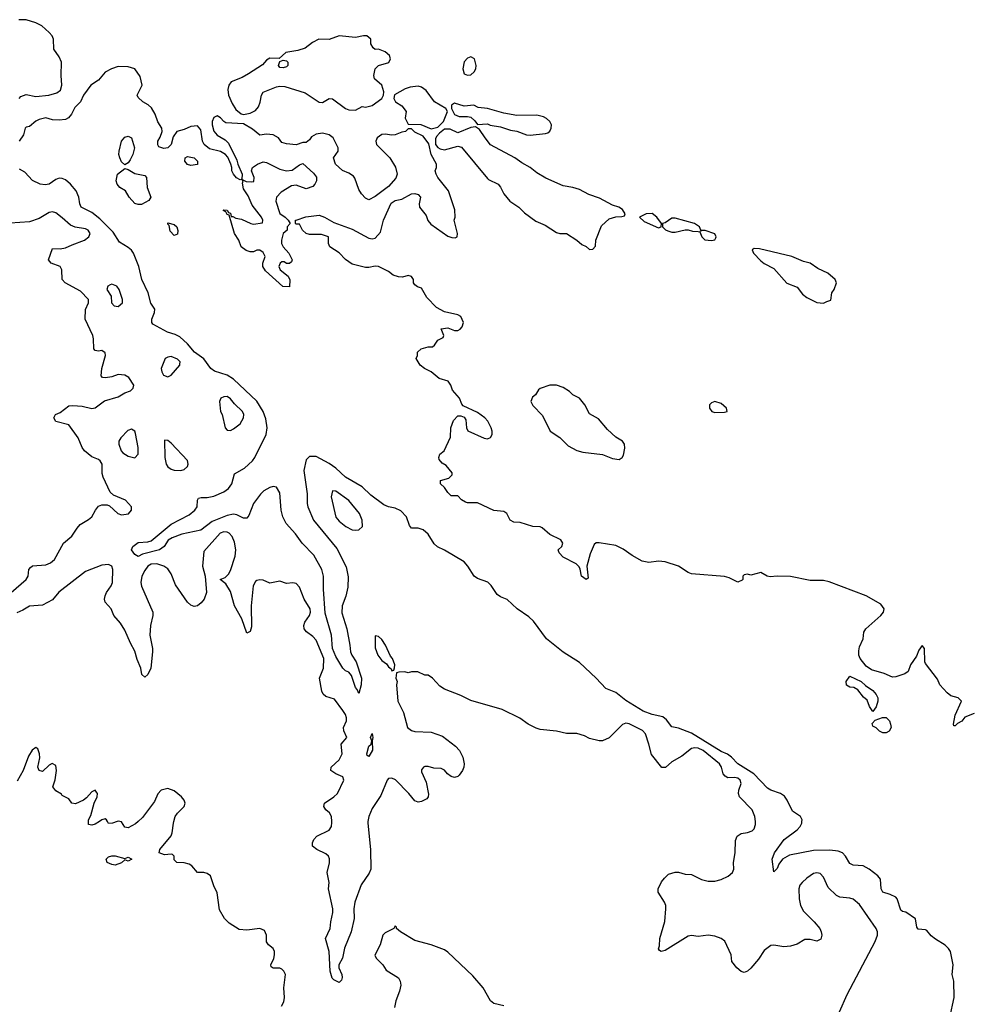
# Model space of a CAD drawing. Header units: inches. Extents: x 2386215 to 2556187, y 580866 to 760840.
# Tile 104 of 203: x 2461131 to 2466890, y 688890 to 694868. Entities that reach past the tile are written whole.
import ezdxf

# ---------------------------------------------------------------- set-up
doc = ezdxf.new("R2010")
doc.units = ezdxf.units.IN
doc.header["$MEASUREMENT"] = 0
doc.layers.add('C4668', color=7, linetype='Continuous')
doc.layers.add('C4669', color=7, linetype='Continuous')

msp = doc.modelspace()

# ---------------------------------------------------------------- linework, layer by layer
at = {"layer": 'C4668', "color": 5}
for points, elevation in [([(2461616.3, 690000), (2461590, 689982.7), (2461570, 689977.2), (2461550, 689982), (2461548.7, 690000)], 80), ([(2461724, 690000), (2461694, 689990), (2461670, 689988), (2461663.5, 690000)], 80), ([(2461851.1, 690000), (2461835.3, 689984.7), (2461790, 689962), (2461770, 689966), (2461750, 689998), (2461740, 690000)], 80), ([(2462721.2, 688878.8), (2462734.8, 688905.2), (2462739.3, 688930), (2462735.1, 688990), (2462744, 689070), (2462735.3, 689090), (2462723.1, 689103.1), (2462710, 689108.7), (2462669.1, 689109.1), (2462658, 689118), (2462655.3, 689130), (2462673.2, 689166.8), (2462679, 689190), (2462677.2, 689210), (2462669.3, 689229.3), (2462642, 689250), (2462629.3, 689269.3), (2462629, 689310), (2462617.2, 689337.2), (2462588.9, 689348.9), (2462510, 689339), (2462463.2, 689343.2), (2462403.2, 689383.2), (2462375.3, 689410), (2462343.2, 689463.2), (2462330, 689566), (2462309.3, 689609.3), (2462288.7, 689670), (2462270, 689684), (2462250, 689689), (2462210, 689689), (2462175.3, 689730), (2462160.2, 689740.2), (2462130, 689748.7), (2462086, 689750), (2462070, 689766), (2462068, 689790), (2462059, 689799), (2462050, 689802), (2462010, 689797.2), (2461978, 689810), (2461981.2, 689830), (2462050, 689912), (2462057.2, 689930), (2462064, 689990), (2462066.8, 690000)], 80), ([(2463245.6, 690000), (2463244.1, 689990), (2463261.1, 689830), (2463262, 689710), (2463253.6, 689686.4), (2463204.8, 689615.2), (2463164.8, 689510), (2463159.8, 689470), (2463161.6, 689410), (2463143, 689330), (2463102.6, 689230), (2463090.6, 689169.4), (2463068.9, 689130), (2463067.9, 689110), (2463086.9, 689070), (2463088.7, 689051.3), (2463084.7, 689035.3), (2463070, 689022), (2463038, 689038), (2463028, 689048), (2463015.7, 689090), (2463009.9, 689210), (2462987.8, 689290), (2463016.3, 689350), (2463019.7, 689390), (2463032.3, 689447.7), (2463032, 689470), (2463005, 689590), (2463009.8, 689630), (2462998, 689690), (2463011.8, 689748.2), (2463011.9, 689771.9), (2463005.6, 689790), (2462990, 689804.2), (2462935.1, 689830), (2462908.7, 689850), (2462908.7, 689870), (2462916, 689890), (2462935.1, 689910), (2463010, 689947.9), (2463023.5, 689970), (2463027, 689993), (2463026.4, 690000)], 60), ([(2466060.5, 688739.5), (2466155, 688950), (2466324.5, 689270), (2466338.4, 689310), (2466338, 689330), (2466330.3, 689350.3), (2466230, 689496.2), (2466190, 689527), (2466170, 689534.6), (2466110, 689540.9), (2466090, 689551), (2466039.7, 689599.7), (2466010, 689660.7), (2465990, 689684.2), (2465970, 689688.2), (2465950, 689683.1), (2465910, 689655.1), (2465881.1, 689630), (2465867.8, 689612.2), (2465861.8, 689590), (2465863.2, 689530), (2465871.1, 689490), (2465890, 689455.6), (2465954.9, 689390), (2465987.4, 689350), (2465997.4, 689330), (2466000.3, 689310), (2465994.3, 689285.7), (2465970, 689272), (2465930, 689283.6), (2465897.3, 689282.7), (2465850, 689254), (2465810, 689242), (2465770, 689239.5), (2465710, 689249.3), (2465690, 689246), (2465650, 689215.6), (2465616.5, 689163.5), (2465570, 689108), (2465550, 689091.5), (2465530, 689083.6), (2465510, 689089.6), (2465483.7, 689110), (2465454.5, 689150), (2465449.2, 689190), (2465412.3, 689272.3), (2465389.8, 689289.8), (2465350, 689304), (2465310, 689309.6), (2465250, 689300.7), (2465210, 689307), (2465190, 689303.6), (2465050, 689217.2), (2465026, 689210), (2465015.3, 689215.3), (2465010, 689226), (2465015.5, 689244.5), (2465017.6, 689290), (2465047.5, 689392.5), (2465054.5, 689470), (2465054, 689490), (2465046, 689510), (2465007.6, 689570), (2465007.8, 689590), (2465027.8, 689632.2), (2465044.7, 689655.3), (2465070, 689679.3), (2465110, 689692.2), (2465130, 689692.2), (2465170, 689680.4), (2465210, 689677), (2465270, 689647.4), (2465310, 689636.9), (2465350, 689637.7), (2465390, 689646.7), (2465432.7, 689667.3), (2465458.7, 689690), (2465465.7, 689710), (2465464.5, 689750), (2465474.2, 689810), (2465476.1, 689883.9), (2465486, 689910), (2465510, 689927.2), (2465550, 689932.7), (2465576.9, 689943.1), (2465590, 689956), (2465598.5, 689981.5), (2465597, 690000)], 60), ([(2466778.4, 688810), (2466802.9, 688930), (2466801.6, 689030), (2466792.6, 689070), (2466798.3, 689130), (2466781.2, 689210), (2466770, 689228.7), (2466750, 689248.7), (2466690, 689285.2), (2466665.1, 689305.1), (2466638, 689338), (2466630, 689342.7), (2466585.4, 689345.4), (2466577.5, 689357.5), (2466569.3, 689409.3), (2466510, 689449), (2466490, 689452.7), (2466481, 689461), (2466457, 689530), (2466450, 689539.3), (2466415.6, 689555.6), (2466369.8, 689569.8), (2466361.1, 689590), (2466356.5, 689650), (2466339.7, 689670), (2466288.2, 689710), (2466251.8, 689730), (2466190, 689733.6), (2466170, 689744.5), (2466144.8, 689790), (2466126.3, 689810), (2466099.2, 689819.2), (2466050, 689825), (2465950, 689823.8), (2465804.2, 689795.8), (2465762.7, 689770), (2465740.2, 689739.8), (2465730, 689713.2), (2465710, 689694), (2465698.9, 689770), (2465712.3, 689810), (2465772.3, 689890), (2465851.5, 689948.5), (2465869.8, 689970), (2465878.8, 689990), (2465879.8, 690000)], 40), ([(2464070, 688880.7), (2464010, 688894.5), (2463989.5, 688910), (2463944.5, 688990), (2463882.7, 689062.7), (2463730, 689206.6), (2463710, 689219.5), (2463628.7, 689250), (2463530, 689277), (2463442, 689330), (2463418, 689350), (2463418, 689358), (2463410, 689366), (2463402, 689350), (2463350, 689322.7), (2463334.8, 689310), (2463319.3, 689250), (2463287.7, 689187.7), (2463296, 689170), (2463336, 689130), (2463356.8, 689096.8), (2463430, 689051), (2463441, 689030), (2463445.4, 689005.4), (2463437.3, 688970), (2463414.4, 688910), (2463406.4, 688870)], 80)]:
    msp.add_lwpolyline(points, dxfattribs=dict(at, elevation=elevation))
at = {"layer": 'C4668', "color": 5, "elevation": 80}
msp.add_lwpolyline([(2461770, 689774), (2461790, 689782), (2461812, 689770), (2461790, 689758), (2461770, 689766), (2461750, 689748), (2461710, 689735.3), (2461690, 689739), (2461662, 689750), (2461655.3, 689770), (2461670, 689784.7), (2461690, 689791.3), (2461711.1, 689791.1)], close=True, dxfattribs=at)
at = {"layer": 'C4669', "color": 5}
for points, elevation in [([(2461128.6, 694390), (2461139.1, 694400.9), (2461170, 694414.9), (2461230, 694402.7), (2461309.1, 694409.1), (2461356.5, 694423.5), (2461379.1, 694440.9), (2461387.8, 694470), (2461383.2, 694530), (2461384.8, 694610), (2461370, 694643.1), (2461337.8, 694690), (2461337.1, 694750), (2461328.3, 694770), (2461309.7, 694790), (2461265.1, 694830), (2461229.6, 694850), (2461170, 694868.3), (2461126.6, 694866.6)], 20), ([(2466924.9, 690655.1), (2466867.9, 690632.1), (2466850.2, 690609.8), (2466824.4, 690595.6), (2466810, 690581.2), (2466801.2, 690581.2), (2466799, 690590), (2466810, 690644.7), (2466849, 690730), (2466828, 690750), (2466782.7, 690762.7), (2466760.5, 690780.5), (2466717.2, 690830), (2466703.1, 690863.1), (2466630, 690958), (2466625.2, 690970), (2466622.7, 691050), (2466610, 691069), (2466590, 691039.3), (2466575.8, 691004.2), (2466539.5, 690950), (2466524.4, 690910), (2466504.1, 690895.9), (2466450, 690878.3), (2466430, 690876.3), (2466378.7, 690898.7), (2466301.1, 690921.1), (2466270, 690943.7), (2466233, 690990), (2466224.8, 691010), (2466224.9, 691035.1), (2466230, 691061), (2466250.7, 691109.3), (2466256.1, 691150), (2466268.4, 691170), (2466358.7, 691250), (2466374.5, 691270), (2466378.4, 691290), (2466358.9, 691318.9), (2466270, 691369.8), (2466045.7, 691454.3), (2466010, 691462), (2465930, 691463.9), (2465810, 691486.4), (2465730, 691489.7), (2465686, 691486), (2465669.6, 691489.6), (2465630, 691511.8), (2465570, 691496), (2465550, 691501.2), (2465530, 691497.2), (2465521, 691490), (2465521, 691470), (2465515.9, 691464.1), (2465490, 691452.7), (2465438.8, 691478.8), (2465410, 691486.3), (2465210, 691504), (2465190, 691512.3), (2465130.8, 691550.8), (2465050, 691576.4), (2465010, 691579.7), (2464950, 691572), (2464910, 691580.7), (2464850, 691614.5), (2464794.2, 691654.2), (2464750, 691676.3), (2464648, 691692), (2464630, 691692.3), (2464619, 691681), (2464594.7, 691625.3), (2464574.4, 691550), (2464582, 691478), (2464570.8, 691469.2), (2464540.9, 691490), (2464532.5, 691532.5), (2464526.6, 691546.6), (2464510, 691564), (2464430, 691604.5), (2464405.2, 691630), (2464399, 691650), (2464422, 691670), (2464428.7, 691690), (2464415.3, 691710), (2464350, 691742.7), (2464302.5, 691782.5), (2464290, 691789.3), (2464246, 691790), (2464170, 691815.3), (2464130, 691818), (2464108.9, 691828.9), (2464088, 691870), (2464070, 691882), (2464010, 691889), (2463910, 691934), (2463850, 691934), (2463838, 691938), (2463813.6, 691953.6), (2463790, 691978), (2463750, 691978), (2463730, 691998), (2463710, 692028), (2463686, 692050), (2463686, 692070), (2463736.4, 692083.6), (2463756.4, 692103.6), (2463756.4, 692116.4), (2463720.4, 692160.4), (2463696.4, 692176.4), (2463678, 692198), (2463675.3, 692210), (2463682, 692230), (2463708.9, 692251.1), (2463747.3, 692332.7), (2463748, 692390), (2463764.7, 692435.3), (2463790, 692462), (2463810, 692462), (2463830, 692454), (2463838.8, 692438.8), (2463842.8, 692390), (2463850.9, 692370.9), (2463950, 692327.3), (2463970, 692324), (2463989.1, 692330.9), (2463999, 692350), (2463999, 692370), (2463994, 692390), (2463974, 692430), (2463954, 692450), (2463910, 692482.7), (2463823.1, 692523.1), (2463814.6, 692534.6), (2463802, 692570), (2463759, 692619), (2463748.7, 692650), (2463733.2, 692673.2), (2463678, 692690), (2463629.3, 692729.3), (2463588.7, 692750), (2463562, 692770), (2463538, 692810), (2463546, 692830), (2463546, 692850), (2463568, 692870), (2463610, 692882.8), (2463637.2, 692882.8), (2463650, 692892), (2463670, 692922), (2463702, 692938), (2463706, 692950), (2463690, 692992), (2463730, 692998), (2463770, 692982), (2463790, 692982), (2463806, 692990), (2463816.4, 693003.6), (2463826, 693030), (2463810, 693066), (2463790, 693075.3), (2463710, 693094), (2463661.6, 693121.6), (2463602, 693182), (2463570, 693238), (2463545.6, 693245.6), (2463530, 693258), (2463522, 693270), (2463522, 693290), (2463508.9, 693308.9), (2463490, 693315.3), (2463454.4, 693305.6), (2463430, 693306.6), (2463398, 693318), (2463370, 693339.3), (2463310, 693369.4), (2463290, 693372.3), (2463250, 693362.7), (2463230, 693363.7), (2463150, 693384.5), (2463110, 693412.3), (2463070, 693453.2), (2463014, 693490), (2463005.2, 693510), (2463006, 693550), (2462963.1, 693563.1), (2462890, 693564), (2462870, 693569), (2462848, 693590), (2462830, 693626), (2462810, 693626), (2462806, 693630), (2462806, 693650), (2462808.9, 693651.1), (2462869.2, 693670.8), (2462950, 693681), (2462982, 693670), (2463037.6, 693637.6), (2463150, 693596.3), (2463250, 693541), (2463270, 693538), (2463290, 693542), (2463322, 693578), (2463339.7, 693650), (2463386, 693754), (2463409.6, 693770.4), (2463450, 693779.3), (2463510, 693810.6), (2463530, 693813.4), (2463550, 693806.8), (2463564, 693790), (2463556.3, 693750), (2463559.1, 693730), (2463598.4, 693678.4), (2463608.5, 693648.5), (2463626.2, 693626.2), (2463730, 693554.8), (2463754, 693546), (2463775.3, 693544.7), (2463786, 693550), (2463788, 693570), (2463769, 693650), (2463774, 693670), (2463773.6, 693713.6), (2463734, 693830), (2463669, 693910), (2463659, 693930), (2463654, 693950), (2463661.2, 693970), (2463661.2, 693990), (2463629.2, 694050), (2463614, 694114), (2463580.4, 694160.4), (2463530, 694186), (2463510, 694206), (2463490, 694206), (2463474, 694190), (2463450, 694186), (2463410, 694169.4), (2463390, 694166.6), (2463350, 694174), (2463330, 694172), (2463302, 694150), (2463294, 694130), (2463297.3, 694110), (2463378.8, 694030), (2463412.2, 693972.2), (2463422, 693930), (2463413.8, 693906.2), (2463370, 693855.1), (2463290, 693794), (2463250, 693775.3), (2463230, 693785.2), (2463206, 693810), (2463190, 693838), (2463166, 693906), (2463157.5, 693917.5), (2463130, 693937.2), (2463090, 693953.2), (2463049, 693990), (2463035.3, 694030), (2463064, 694070), (2463064, 694090), (2463033.2, 694150), (2463010, 694169.2), (2462970, 694179.3), (2462930, 694174), (2462903.5, 694156.5), (2462890, 694138), (2462870, 694122), (2462850, 694122), (2462810, 694109.4), (2462750, 694114), (2462722.5, 694122.5), (2462702, 694150), (2462670, 694168.7), (2462630, 694174), (2462590, 694168), (2462544.1, 694204.1), (2462490, 694236), (2462382.9, 694242.9), (2462369.6, 694249.6), (2462350, 694272.3), (2462330, 694283.6), (2462310, 694274), (2462300.3, 694250), (2462299.5, 694230), (2462310, 694190.8), (2462330, 694166.4), (2462379.6, 694139.6), (2462398.5, 694118.5), (2462450, 694016), (2462455.5, 693990), (2462482, 693930), (2462479.8, 693900.2), (2462470, 693895.3), (2462447.7, 693907.7), (2462429.2, 693930), (2462419.3, 693950), (2462419.3, 693970), (2462412.7, 693990), (2462394.3, 694034.3), (2462381.6, 694050), (2462350, 694067.4), (2462283.3, 694083.3), (2462251.4, 694111.4), (2462240.4, 694130), (2462230, 694199.3), (2462210, 694223), (2462170, 694218.9), (2462130, 694201.3), (2462084.7, 694190), (2462063, 694157), (2462050.5, 694109.5), (2462030.5, 694089.5), (2462005.6, 694085.6), (2461975.3, 694095.3), (2461969.1, 694109.1), (2461969, 694130), (2461984.7, 694155.3), (2461995.3, 694190), (2461994, 694210), (2461970, 694249), (2461953.9, 694293.9), (2461932.3, 694332.3), (2461911, 694351), (2461878, 694370), (2461850, 694395.3), (2461844.5, 694410), (2461874.5, 694470), (2461862.4, 694522.4), (2461829.3, 694570), (2461790, 694581.1), (2461730, 694583.5), (2461688, 694570), (2461650.3, 694550), (2461610, 694500.5), (2461563.8, 694470), (2461518.5, 694410), (2461499.6, 694370), (2461465.8, 694334.2), (2461445.8, 694294.2), (2461427.4, 694272.6), (2461410, 694262.8), (2461370, 694257.4), (2461330, 694261.1), (2461290, 694271.5), (2461250, 694261.7), (2461228.7, 694251.3), (2461190, 694219), (2461170, 694215.3), (2461164.7, 694210), (2461154.4, 694170), (2461128.5, 694131.5)], 20), ([(2465879.8, 690000), (2465880.9, 690010), (2465870, 690029.6), (2465822.1, 690062.1), (2465790.5, 690130), (2465773.4, 690153.4), (2465750, 690170.5), (2465690, 690189.9), (2465670, 690202.9), (2465588.1, 690288.1), (2465491.2, 690350), (2465451.2, 690391.2), (2465427.4, 690407.4), (2465390, 690424.9), (2465210, 690536.4), (2465130, 690565.4), (2465090, 690574), (2465057.3, 690617.3), (2465034.6, 690634.6), (2464970, 690648.7), (2464916, 690670), (2464810, 690734), (2464750, 690782.3), (2464690, 690806.9), (2464630.8, 690870.8), (2464530, 690964.7), (2464430, 691028.1), (2464329, 691109), (2464250, 691215.3), (2464222.8, 691242.8), (2464150.9, 691290), (2464090, 691347.6), (2464050, 691363.9), (2464030, 691378.3), (2463993.4, 691433.4), (2463973.5, 691453.5), (2463910, 691475.2), (2463890, 691489.8), (2463851.6, 691550), (2463830, 691575.3), (2463710, 691646.9), (2463666.5, 691666.5), (2463646.3, 691686.3), (2463610, 691744.8), (2463579.8, 691770), (2463550, 691779.8), (2463510, 691780.4), (2463497.4, 691797.4), (2463478.8, 691850), (2463445.1, 691885.1), (2463410, 691903), (2463370, 691910.8), (2463342.3, 691922.3), (2463262.1, 691982.1), (2463210, 692031.2), (2463110, 692091.4), (2463050, 692144.6), (2463010, 692172.5), (2462930, 692215.2), (2462890, 692215.7), (2462870, 692195.8), (2462857, 692130), (2462875.6, 691990), (2462877.2, 691930), (2462879.9, 691910), (2462914.8, 691830), (2463056.9, 691656.9), (2463113.3, 691546.7), (2463124.4, 691484.4), (2463122.3, 691422.3), (2463112, 691368), (2463088, 691310), (2463087.4, 691267.4), (2463116.2, 691170), (2463135.2, 691070), (2463138.5, 691030), (2463146.7, 691010), (2463173.7, 690970), (2463205.8, 690870), (2463203.2, 690830), (2463190, 690777.2), (2463180.8, 690800.8), (2463170, 690813.6), (2463146.3, 690886.3), (2463130, 690906), (2463110, 690915.3), (2463092.9, 690930), (2463050, 691000.5), (2463030.5, 691050), (2463023.5, 691130), (2462985.4, 691265.4), (2462974.7, 691410), (2462976.4, 691490), (2462966.1, 691530), (2462916.5, 691616.5), (2462845.2, 691690), (2462806.5, 691746.5), (2462749.1, 691809.1), (2462729.4, 691849.4), (2462718.5, 691890), (2462710, 691996.2), (2462690, 692029.8), (2462670, 692034.6), (2462650, 692027.2), (2462613, 692007), (2462592.6, 691987.4), (2462550.5, 691929.5), (2462523, 691857), (2462510, 691840.6), (2462490, 691840.5), (2462450, 691861.8), (2462430, 691865), (2462390, 691857.3), (2462299.8, 691820.2), (2462230, 691768.1), (2462115.9, 691744.1), (2462057.8, 691722.2), (2462033.1, 691706.9), (2462007.4, 691670), (2461980.4, 691650), (2461876.4, 691623.6), (2461850, 691609.6), (2461830, 691620.9), (2461809.7, 691650), (2461817.6, 691670), (2461850, 691693.5), (2461910, 691698.5), (2461930, 691704.6), (2462050, 691805.2), (2462159.2, 691860.8), (2462194, 691890), (2462207.9, 691910), (2462209.7, 691950.3), (2462217, 691963), (2462232.7, 691967.3), (2462270, 691966), (2462310, 691974.3), (2462370, 692002), (2462398.6, 692021.4), (2462418.3, 692050), (2462436.2, 692110), (2462495.5, 692144.5), (2462545.3, 692190), (2462559.4, 692210), (2462627.2, 692350), (2462633.1, 692390), (2462624.6, 692444.6), (2462609, 692490), (2462571.7, 692551.7), (2462430, 692685), (2462390, 692709.2), (2462313.9, 692733.9), (2462291.8, 692750), (2462248.8, 692808.8), (2462191.7, 692850), (2462150, 692899.6), (2462102.5, 692942.5), (2462075.9, 692955.9), (2462029.4, 692970), (2461940, 693020), (2461934, 693030), (2461934, 693050), (2461949.8, 693090), (2461952.5, 693110), (2461927.3, 693147.3), (2461911.9, 693210), (2461873, 693290), (2461855, 693370), (2461822.6, 693450), (2461810, 693468.9), (2461790, 693485.7), (2461737.5, 693517.5), (2461698.5, 693578.5), (2461618.2, 693658.2), (2461570, 693697.3), (2461505, 693730), (2461496.7, 693750), (2461490.8, 693790), (2461473.5, 693830), (2461440.2, 693870), (2461410, 693895.2), (2461390, 693903.9), (2461370, 693905.2), (2461350, 693897.3), (2461310, 693869.9), (2461285.5, 693865.5), (2461255.3, 693870), (2461210, 693891.2), (2461162.9, 693942.9), (2461130, 693960.6)], 40), ([(2461079.8, 691390), (2461171.1, 691470), (2461182.6, 691490), (2461187.3, 691530), (2461197.3, 691542.7), (2461210, 691551.1), (2461290, 691558), (2461318.5, 691570), (2461342.7, 691590), (2461397.4, 691690), (2461448.6, 691731.4), (2461479.2, 691780.8), (2461497.9, 691802.1), (2461550, 691833.6), (2461568.5, 691850), (2461590.5, 691889.5), (2461610, 691913.4), (2461630, 691923.1), (2461662.3, 691922.3), (2461675.6, 691915.6), (2461727.7, 691870), (2461750, 691862), (2461791.9, 691868.1), (2461809.2, 691890), (2461809.3, 691910), (2461774.5, 691950), (2461701.5, 691981.5), (2461680.3, 692000.3), (2461637.2, 692090), (2461632.5, 692112.5), (2461632, 692170), (2461619.3, 692190), (2461610, 692198), (2461570, 692214.5), (2461525.6, 692250), (2461511, 692271), (2461487, 692330), (2461430, 692409), (2461350, 692429), (2461339, 692450), (2461349, 692470), (2461376, 692484), (2461430, 692522.8), (2461454, 692526), (2461510, 692521.6), (2461570, 692507.3), (2461590, 692510.7), (2461645.6, 692554.4), (2461730, 692578), (2461770, 692602.4), (2461804.4, 692615.6), (2461820.9, 692630), (2461823.6, 692650), (2461794.8, 692694.8), (2461770, 692709.6), (2461730, 692713.6), (2461690, 692699.7), (2461652.9, 692692.9), (2461634.6, 692694.6), (2461625.2, 692705.2), (2461629.3, 692749.3), (2461652, 692830), (2461650, 692846), (2461630, 692859.3), (2461610, 692856), (2461590, 692859), (2461581.2, 692870), (2461579.6, 692930), (2461574.7, 692950), (2461528.2, 693050), (2461531.6, 693108.4), (2461549.2, 693150), (2461548.7, 693170), (2461500.2, 693220.2), (2461407, 693270), (2461389.7, 693290), (2461387, 693350), (2461377.2, 693370), (2461322, 693390), (2461306.6, 693410), (2461330, 693478.8), (2461376.5, 693476.5), (2461410, 693482), (2461450, 693502), (2461525.1, 693530), (2461551.8, 693550), (2461558.4, 693570), (2461546.6, 693590), (2461530, 693598.3), (2461468.3, 693608.3), (2461440, 693620), (2461390, 693666), (2461350, 693695.1), (2461330, 693700.9), (2461310, 693698), (2461250, 693660.9), (2461190, 693640.5), (2461073.1, 693633.1)], 60), ([(2463026.4, 690000), (2463023.8, 690030), (2463011.2, 690051.2), (2462989.7, 690070), (2462977.4, 690090), (2462982, 690110), (2463039.1, 690150), (2463059.8, 690170), (2463099.7, 690250), (2463092.3, 690270), (2463050, 690288.8), (2463019.6, 690310), (2463022.4, 690330), (2463070, 690375), (2463088.4, 690410), (2463082.9, 690470), (2463116.3, 690510), (2463099.1, 690550), (2463096.4, 690570), (2463114.2, 690610), (2463115.5, 690630), (2463108.9, 690650), (2463093.7, 690673.7), (2463042.7, 690742.7), (2462990, 690759.3), (2462973.5, 690773.5), (2462964.8, 690790), (2462951.2, 690870), (2462975, 690930), (2462977.1, 690990), (2462930, 691101.5), (2462910, 691123.7), (2462872.1, 691152.1), (2462858.5, 691170), (2462857, 691190), (2462863.1, 691210), (2462890.6, 691250), (2462896, 691270), (2462893.6, 691290), (2462857.2, 691350), (2462830, 691422.7), (2462810, 691445.2), (2462790, 691449.2), (2462750, 691445.2), (2462710, 691459.3), (2462650, 691446), (2462610, 691465.6), (2462590, 691468), (2462570, 691463), (2462563.2, 691456.8), (2462548.5, 691430), (2462537.1, 691310), (2462538.8, 691181.2), (2462530, 691152.7), (2462510, 691142.7), (2462480.3, 691230), (2462435.1, 691310), (2462410, 691395.3), (2462382, 691442), (2462348, 691470), (2462378, 691482), (2462398.3, 691501.7), (2462410, 691522.8), (2462439.9, 691610), (2462443.6, 691650), (2462436.2, 691696.2), (2462422, 691730), (2462402.4, 691750), (2462390, 691756.2), (2462370, 691757.7), (2462348, 691750), (2462250, 691639.3), (2462240.4, 691550), (2462258, 691490), (2462264.9, 691390), (2462250.7, 691350), (2462233.3, 691326.7), (2462210, 691309.6), (2462190, 691304.7), (2462170, 691312.6), (2462150, 691331), (2462076.1, 691436.1), (2462050, 691504.2), (2462030, 691532.9), (2462005.3, 691550), (2461964.3, 691564.3), (2461930, 691562.4), (2461910, 691550.7), (2461890, 691524.5), (2461872.7, 691490), (2461865.9, 691450), (2461870, 691429.1), (2461938.8, 691270), (2461940.1, 691250), (2461925.5, 691190), (2461920.6, 691130), (2461937.3, 691050), (2461937.3, 691030), (2461926.7, 690930), (2461910, 690893), (2461890, 690875.6), (2461872.4, 690892.4), (2461865.7, 690930), (2461843.9, 690983.9), (2461830, 691034.3), (2461803.3, 691083.3), (2461770, 691160.4), (2461743, 691203), (2461703.5, 691250), (2461685.6, 691290), (2461650, 691332), (2461646, 691350), (2461649.5, 691370.5), (2461658, 691390), (2461686.5, 691430), (2461694.2, 691450), (2461695.7, 691530), (2461690, 691550.8), (2461670, 691559.3), (2461630, 691555.9), (2461530, 691517.1), (2461368.3, 691391.7), (2461330, 691346.2), (2461270, 691312.9), (2461190, 691306.5), (2461150, 691282.3), (2461113.4, 691266.6)], 60), ([(2465597, 690000), (2465594.5, 690030), (2465577.7, 690070), (2465499.8, 690150), (2465494.8, 690170), (2465497.4, 690190), (2465511.2, 690230), (2465505, 690250), (2465490, 690262.2), (2465470, 690267.2), (2465430, 690265.6), (2465414.1, 690274.1), (2465402, 690290), (2465391, 690330), (2465380.2, 690350), (2465279.3, 690430), (2465250, 690444.5), (2465230, 690447.8), (2465210, 690442.4), (2465150, 690395.6), (2465090, 690361.2), (2465052.1, 690327.9), (2465030, 690327.6), (2464965.6, 690405.6), (2464951.3, 690470), (2464930, 690532), (2464911.6, 690551.6), (2464830, 690592.3), (2464810, 690596.4), (2464791.1, 690588.9), (2464710, 690506.6), (2464670, 690489.2), (2464649.3, 690489.3), (2464590, 690504), (2464560.2, 690520.2), (2464512.9, 690532.9), (2464450, 690534), (2464390, 690549), (2464290, 690559), (2464265.6, 690565.6), (2464218, 690590), (2464166.3, 690626.3), (2464060.2, 690680.2), (2463870, 690734), (2463810, 690764), (2463710, 690804), (2463682, 690822), (2463638, 690870), (2463610, 690888), (2463590, 690888.7), (2463548.4, 690908.4), (2463510, 690908.7), (2463490, 690902), (2463470, 690908), (2463432.7, 690907.3), (2463418, 690902), (2463414, 690870), (2463422, 690850), (2463418, 690830), (2463427.2, 690730), (2463461.2, 690661.2), (2463486, 690570), (2463510, 690552.4), (2463530, 690546.8), (2463630, 690542.2), (2463698.7, 690518.7), (2463777.7, 690457.7), (2463802, 690430), (2463821.1, 690390), (2463828.8, 690350), (2463827, 690330), (2463818.7, 690310), (2463798.4, 690281.6), (2463790, 690273.3), (2463770, 690266.6), (2463750, 690272.8), (2463728.9, 690288.9), (2463710, 690311.2), (2463690, 690320.5), (2463644.4, 690324.4), (2463610, 690333.6), (2463590, 690334), (2463582.8, 690330), (2463570, 690314), (2463570, 690302), (2463598.2, 690238.2), (2463613.7, 690166.3), (2463610.9, 690149.1), (2463602, 690138), (2463570, 690121.2), (2463550, 690116), (2463530, 690125.2), (2463492.8, 690170), (2463412, 690252), (2463390, 690262.9), (2463370, 690260.8), (2463362, 690250), (2463323.2, 690156.8), (2463270, 690077.6), (2463250.1, 690030), (2463245.6, 690000)], 60), ([(2461548.7, 690000), (2461548, 690010), (2461563.5, 690036.5), (2461583, 690110), (2461601.3, 690150), (2461602.9, 690170), (2461598.3, 690178.3), (2461590, 690189.3), (2461570, 690179.5), (2461537.4, 690142.6), (2461519.1, 690130), (2461470, 690106.6), (2461448.7, 690110), (2461430, 690138), (2461390, 690158), (2461385.2, 690165.2), (2461350, 690185.2), (2461333.2, 690210), (2461347.5, 690252.5), (2461354, 690310), (2461350, 690339), (2461328.6, 690351.4), (2461310, 690341.2), (2461270, 690303.7), (2461249.7, 690309.7), (2461241.6, 690330), (2461252.9, 690387.1), (2461251.1, 690411.1), (2461241.2, 690441.2), (2461230, 690449.2), (2461207.7, 690432.3), (2461184.1, 690395.9), (2461151.8, 690310), (2461116.3, 690243.7)], 80), ([(2462066.8, 690000), (2462075.3, 690030), (2462088.7, 690050), (2462129, 690090), (2462135.3, 690110), (2462129, 690130), (2462114, 690150), (2462070, 690186), (2462030, 690199.3), (2461990.7, 690189.3), (2461970, 690168), (2461950, 690122), (2461875.9, 690024.1), (2461851.1, 690000)], 80), ([(2461663.5, 690000), (2461658, 690010), (2461650, 690015.3), (2461630, 690009), (2461616.3, 690000)], 80), ([(2461740, 690000), (2461730, 690002), (2461724, 690000)], 80)]:
    msp.add_lwpolyline(points, dxfattribs=dict(at, elevation=elevation))
for points, elevation in [([(2463070, 694770.7), (2463010, 694748.1), (2462947.9, 694750), (2462908.6, 694730), (2462864, 694696), (2462819.1, 694680.9), (2462747.7, 694670), (2462706.8, 694633.2), (2462650, 694634.4), (2462630, 694622), (2462605, 694595), (2462521.2, 694538.8), (2462482.3, 694517.7), (2462414, 694490), (2462400.4, 694470), (2462395.1, 694444.9), (2462399, 694410), (2462420.3, 694360.3), (2462443.4, 694323.4), (2462476.3, 694296.3), (2462490, 694292.9), (2462530, 694300.3), (2462562.8, 694317.2), (2462581.3, 694338.7), (2462592, 694368), (2462598.7, 694410), (2462610, 694427.7), (2462690, 694461.6), (2462710, 694465.3), (2462741.7, 694461.7), (2462864.8, 694424.8), (2462950, 694366.8), (2462970, 694366), (2463010, 694390.6), (2463030, 694387.3), (2463108.2, 694328.2), (2463130, 694320.7), (2463170, 694318), (2463210, 694342), (2463230, 694338), (2463270, 694346.8), (2463329, 694390), (2463339, 694410), (2463341.2, 694430), (2463329.2, 694470), (2463285.2, 694510), (2463281.2, 694530), (2463289.2, 694570), (2463309.4, 694590.6), (2463371.7, 694608.3), (2463382.7, 694630), (2463376, 694650), (2463350, 694672.7), (2463310, 694688.7), (2463290, 694688), (2463276.4, 694696.4), (2463262.7, 694722.7), (2463262.7, 694750), (2463239, 694770), (2463218, 694770), (2463170, 694759.8)], 20), ([(2462730, 694575.3), (2462710, 694578), (2462702, 694590), (2462710, 694614), (2462730, 694622), (2462750, 694618), (2462758, 694610), (2462758, 694590), (2462750, 694582)], 20), ([(2463870, 694642.7), (2463850, 694635.1), (2463830, 694612.7), (2463821.3, 694570), (2463830, 694538.8), (2463850, 694530.5), (2463870, 694533), (2463890, 694550.8), (2463899.6, 694570), (2463902.9, 694590), (2463892.3, 694630)], 20), ([(2463550, 694464.5), (2463500.7, 694459.3), (2463470.9, 694449.1), (2463407.1, 694412.9), (2463402, 694390), (2463412, 694370), (2463450, 694346), (2463478, 694310), (2463472, 694270), (2463490, 694234), (2463567.3, 694232.7), (2463630, 694206), (2463670, 694216), (2463704, 694250), (2463728.7, 694310), (2463718, 694330), (2463649.7, 694369.7), (2463598, 694438), (2463570, 694459.5)], 20), ([(2463770, 694362), (2463752, 694350), (2463752, 694330), (2463771.6, 694291.6), (2463799.6, 694279.6), (2463850, 694281), (2463870, 694276), (2463894.4, 694254.4), (2463910, 694232), (2463970, 694236), (2463987.3, 694227.3), (2464050, 694217.3), (2464110, 694197.3), (2464150, 694191), (2464208.3, 694168.3), (2464230, 694168), (2464323.1, 694176.9), (2464338, 694182), (2464348.9, 694191.1), (2464358, 694210), (2464359, 694230), (2464348.7, 694250), (2464330, 694268.7), (2464310, 694279), (2464270, 694289), (2464150, 694286), (2464070, 694300.7), (2463970, 694329.4), (2463915.1, 694335.1), (2463888.9, 694348.9), (2463830, 694344)], 20), ([(2463898, 694218), (2463870, 694214), (2463790, 694182), (2463744, 694204), (2463710, 694204), (2463679.8, 694180.2), (2463661.4, 694158.6), (2463655.3, 694144.7), (2463656, 694110), (2463670, 694091.3), (2463683.5, 694083.5), (2463710, 694078.8), (2463790, 694101), (2463813.4, 694093.4), (2463970, 693904.7), (2463977.3, 693897.3), (2464034.8, 693870), (2464050.4, 693850.4), (2464070.5, 693810.5), (2464106.2, 693766.2), (2464161, 693730), (2464195.9, 693695.9), (2464265.1, 693645.1), (2464321.4, 693621.4), (2464390, 693576), (2464410, 693571), (2464450.7, 693570.7), (2464514, 693530), (2464543.6, 693503.6), (2464570, 693492), (2464590, 693472), (2464610, 693474), (2464627.3, 693492.7), (2464628.7, 693530), (2464662.5, 693617.5), (2464710, 693658.8), (2464750, 693671.3), (2464787.3, 693672.7), (2464802, 693678), (2464806, 693690), (2464790, 693715.3), (2464768, 693730), (2464730, 693741.2), (2464650, 693784.5), (2464586.3, 693806.3), (2464530, 693837), (2464490, 693849.3), (2464430, 693859.5), (2464325.8, 693905.8), (2464270, 693938.4), (2464230, 693971.5), (2464179.1, 693999.1), (2464137.2, 694030), (2463990, 694109.3), (2463956, 694150), (2463922, 694202)], 20), ([(2461770, 693986), (2461750, 694005.2), (2461738.4, 694030), (2461734, 694050), (2461735.6, 694070), (2461750, 694131), (2461770, 694154.8), (2461790, 694161), (2461810.7, 694150.7), (2461827.3, 694090), (2461817.3, 694050), (2461802, 694018), (2461790, 693999)], 20), ([(2462170, 693983.7), (2462149.6, 693989.6), (2462134, 694010), (2462135.3, 694030), (2462150, 694037.3), (2462191, 694030), (2462211.3, 694010), (2462210, 693989.2)], 20), ([(2461850, 693746), (2461830, 693751.8), (2461795.1, 693790), (2461774, 693830), (2461739, 693850), (2461722, 693870), (2461717, 693890), (2461724.5, 693930), (2461770, 693964.7), (2461790, 693958), (2461830, 693933.4), (2461890, 693922), (2461902, 693910), (2461904.7, 693850), (2461926.8, 693790), (2461916, 693770), (2461870, 693746.4)], 20), ([(2462750, 693950.4), (2462785.1, 693954.9), (2462830, 693987.3), (2462850, 693994.8), (2462915.5, 693935.5), (2462933, 693913), (2462932.4, 693890), (2462923.8, 693870), (2462910, 693854.5), (2462870, 693842), (2462810, 693864.5), (2462780.4, 693859.6), (2462718.8, 693821.2), (2462690.8, 693790), (2462686.4, 693766.4), (2462711.1, 693691.1), (2462742, 693670), (2462762, 693650), (2462774, 693630), (2462754, 693610), (2462754, 693590), (2462731, 693569), (2462720.7, 693530), (2462720.7, 693510), (2462730.8, 693490), (2462766, 693450), (2462784.7, 693410), (2462782, 693398), (2462770, 693388), (2462750, 693388), (2462737.2, 693397.2), (2462722.8, 693397.2), (2462712, 693390), (2462704.7, 693370), (2462712, 693350), (2462762, 693310), (2462771.6, 693288.4), (2462770, 693246), (2462728.4, 693248.4), (2462623.1, 693343.1), (2462608, 693370), (2462608, 693390), (2462622, 693430), (2462610, 693455.3), (2462590, 693468.7), (2462570, 693468.7), (2462550, 693459), (2462530, 693459), (2462506.8, 693466.8), (2462475.3, 693490), (2462462, 693530), (2462435.3, 693570), (2462402, 693682), (2462390, 693686), (2462382, 693702), (2462366, 693710), (2462370, 693714), (2462390, 693712), (2462398, 693698), (2462410, 693694), (2462414, 693674), (2462426, 693674), (2462443.6, 693663.6), (2462476.9, 693656.9), (2462534, 693630), (2462550, 693626), (2462606, 693634), (2462608, 693650), (2462599, 693670), (2462542.9, 693742.9), (2462518.4, 693798.4), (2462490, 693842), (2462484, 693876), (2462488, 693888), (2462482, 693898), (2462506, 693886), (2462537.2, 693882.8), (2462553.6, 693886.4), (2462554, 693910), (2462539.3, 693950), (2462543.7, 693970), (2462574, 693990), (2462610, 694004.9), (2462630, 694000.7), (2462710, 693960.4)], 20), ([(2464971.5, 693691.5), (2464934, 693690), (2464894, 693670), (2464922, 693642), (2465010, 693604.7), (2465026, 693610), (2465028, 693630), (2464999, 693670)], 20), ([(2465110, 693662.7), (2465090, 693662.7), (2465050, 693635.3), (2465034, 693630), (2465034, 693610), (2465051.6, 693591.6), (2465065.4, 693585.4), (2465090, 693578), (2465110, 693578), (2465170, 693592), (2465190, 693592), (2465216.4, 693583.6), (2465250, 693582), (2465259.6, 693579.6), (2465272, 693550), (2465290, 693532), (2465330, 693526.8), (2465350, 693532), (2465356.5, 693543.5), (2465359, 693550), (2465350, 693568), (2465292, 693588), (2465272.7, 693587.3), (2465262, 693582), (2465266, 693590), (2465258, 693610), (2465228, 693630)], 20), ([(2462070, 693558), (2462044, 693584), (2462038, 693618), (2462030, 693626), (2462030, 693634), (2462070, 693624.7), (2462084.7, 693610), (2462091, 693589), (2462090, 693566)], 20), ([(2465590, 693479), (2465578, 693470), (2465586, 693450), (2465630, 693404), (2465650, 693388), (2465710, 693357.3), (2465788.1, 693268.1), (2465850, 693244.7), (2465882.5, 693202.5), (2465910, 693181), (2465970, 693150.8), (2466010, 693146.8), (2466030, 693158), (2466055.3, 693164.7), (2466062, 693210), (2466075.3, 693230), (2466088.7, 693270), (2466081.2, 693290), (2466036, 693330), (2465977.1, 693357.1), (2465930, 693389.6), (2465890, 693399.6), (2465819, 693430), (2465622.5, 693477.5)], 20), ([(2461690, 693262), (2461680.8, 693259.2), (2461666, 693250), (2461660.5, 693230), (2461686.8, 693190), (2461688, 693150), (2461704.7, 693130), (2461730, 693127.7), (2461754.5, 693150), (2461754.5, 693170), (2461735.8, 693230), (2461720.7, 693250)], 60), ([(2462050, 692822.3), (2462030, 692819.7), (2462013.4, 692810), (2461990.6, 692750), (2461993.4, 692730), (2462004.9, 692710), (2462030, 692700.5), (2462050, 692710.7), (2462102.9, 692770), (2462103.9, 692776.1), (2462105.6, 692790), (2462090, 692807.3)], 60), ([(2464390, 692649), (2464350, 692649), (2464291.1, 692628.9), (2464279.6, 692620.4), (2464262, 692590), (2464244.7, 692575.3), (2464234, 692550), (2464245.4, 692525.4), (2464305.4, 692465.4), (2464352, 692370), (2464410, 692332), (2464461.4, 692281.4), (2464512.8, 692252.8), (2464550, 692242), (2464670, 692228), (2464730, 692203.8), (2464770, 692198), (2464789.2, 692210), (2464795.6, 692224.4), (2464805.6, 692265.6), (2464802.7, 692290), (2464790, 692309), (2464750, 692332.7), (2464699.1, 692379.1), (2464645.4, 692445.4), (2464590, 692474), (2464562.7, 692530), (2464530, 692569.2), (2464488, 692590), (2464468, 692610), (2464430, 692635.3)], 20), ([(2462390, 692580.9), (2462370, 692579), (2462352, 692570), (2462344.7, 692550), (2462350.8, 692490), (2462360.7, 692470), (2462379.1, 692390), (2462390, 692374.8), (2462410, 692374), (2462430, 692384.9), (2462470, 692414.8), (2462489.5, 692450), (2462492.6, 692470), (2462483.6, 692490), (2462435, 692535), (2462410, 692566.6)], 60), ([(2465350, 692549), (2465330, 692542), (2465318, 692530), (2465318, 692510), (2465332, 692490), (2465350, 692482.8), (2465410, 692486), (2465426, 692490), (2465422, 692510), (2465390, 692537.2)], 20), ([(2461810, 692382.7), (2461787.1, 692372.9), (2461746, 692330), (2461732.7, 692310), (2461732.2, 692290), (2461746.4, 692250), (2461757.7, 692237.7), (2461790, 692217.6), (2461830, 692208.4), (2461849.5, 692230), (2461849.7, 692270), (2461834.9, 692354.9), (2461829.5, 692369.5)], 60), ([(2462010, 692315.3), (2462012, 692210), (2462021.3, 692170), (2462030, 692154), (2462050, 692138.7), (2462070, 692133.1), (2462110, 692130.3), (2462130, 692136.5), (2462150, 692156), (2462153.5, 692170), (2462150, 692191.8), (2462050, 692297), (2462030, 692313.2)], 60), ([(2463030, 692008), (2463023, 691970), (2463050, 691848), (2463070, 691823.1), (2463110.6, 691790), (2463150, 691770.4), (2463170, 691768.5), (2463189.4, 691770.6), (2463212.7, 691790), (2463209.3, 691830), (2463194.5, 691870), (2463130, 691949.3), (2463050, 692005.2)], 60), ([(2463290, 691126), (2463290, 691054), (2463304.6, 691010), (2463330, 690976.3), (2463357.1, 690957.1), (2463370, 690938), (2463386.4, 690926.4), (2463390, 690914), (2463402, 690918), (2463407.3, 690932.7), (2463408, 690950), (2463394, 690990), (2463382.7, 691002.7), (2463352.7, 691070), (2463330, 691104), (2463310, 691122)], 60), ([(2466310, 690668), (2466290, 690698), (2466275.5, 690735.5), (2466253.6, 690753.6), (2466219.5, 690799.5), (2466193.8, 690813.8), (2466170, 690816.2), (2466150, 690827), (2466148.5, 690850), (2466170, 690882.8), (2466238.8, 690850), (2466265.5, 690825.5), (2466310, 690794.8), (2466330.8, 690770), (2466341, 690750), (2466340.7, 690730), (2466330, 690695.3)], 20), ([(2466390, 690537), (2466370, 690537.2), (2466350, 690549), (2466330, 690569), (2466310, 690578), (2466305.6, 690594.4), (2466325.2, 690614.8), (2466369.6, 690630.4), (2466390.3, 690630.3), (2466410.3, 690610.3), (2466417.1, 690590), (2466420.5, 690570), (2466410, 690547.3)], 20), ([(2463250, 690394), (2463240.2, 690400.2), (2463239.3, 690410), (2463250, 690456), (2463264, 690470), (2463269, 690490), (2463261.2, 690510), (2463270, 690534.8), (2463274.9, 690510), (2463270.4, 690490), (2463272.1, 690432.1)], 40)]:
    msp.add_lwpolyline(points, close=True, dxfattribs=dict(at, elevation=elevation))

doc.saveas('drawing.dxf')
